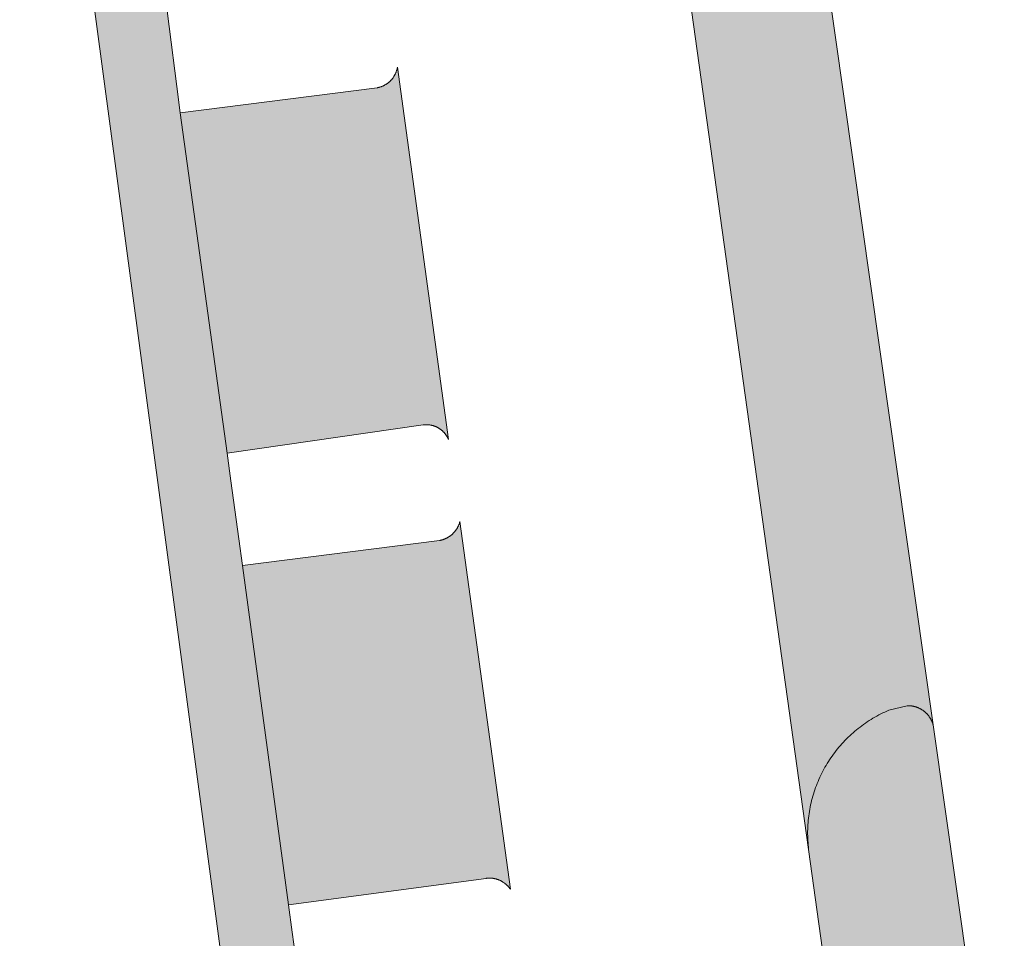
# Model space of a CAD drawing. Extents: x 97094 to 109644, y 463509 to 471969.
# Tile 160 of 256: x 102872 to 102893, y 468905 to 468925. Entities that reach past the tile are written whole.
import ezdxf

# ---------------------------------------------------------------- set-up
doc = ezdxf.new("R2010")
doc.units = 0
doc.layers.add('109 Onkruidbestrijding elementen', color=6, linetype='Continuous', lineweight=20, true_color=0xff00ff)

msp = doc.modelspace()

# ---------------------------------------------------------------- hatches: boundary and pattern name
at = {"layer": '109 Onkruidbestrijding elementen', "true_color": 0xff00ff}
for points in [[(102882.984, 468949.64), (102888.992, 468906.546), (102888.986, 468906.595), (102888.982, 468906.644), (102888.978, 468906.692), (102888.974, 468906.741), (102888.972, 468906.79), (102888.971, 468906.839), (102888.97, 468906.889), (102888.97, 468906.938), (102888.971, 468906.987), (102888.973, 468907.036), (102888.975, 468907.085), (102888.979, 468907.134), (102888.983, 468907.182), (102888.988, 468907.231), (102888.994, 468907.28), (102889.001, 468907.329), (102889.008, 468907.377), (102889.017, 468907.425), (102889.026, 468907.474), (102889.036, 468907.522), (102889.047, 468907.569), (102889.058, 468907.617), (102889.07, 468907.665), (102889.084, 468907.712), (102889.098, 468907.759), (102889.112, 468907.806), (102889.128, 468907.852), (102889.144, 468907.899), (102889.161, 468907.944), (102889.179, 468907.99), (102889.198, 468908.036), (102889.217, 468908.081), (102889.237, 468908.125), (102889.258, 468908.17), (102889.28, 468908.214), (102889.302, 468908.258), (102889.325, 468908.301), (102889.349, 468908.344), (102889.373, 468908.386), (102889.399, 468908.428), (102889.425, 468908.47), (102889.451, 468908.511), (102889.478, 468908.552), (102889.506, 468908.592), (102889.535, 468908.632), (102889.564, 468908.671), (102889.594, 468908.71), (102889.625, 468908.748), (102889.656, 468908.786), (102889.688, 468908.824), (102889.721, 468908.86), (102889.754, 468908.896), (102889.788, 468908.932), (102889.822, 468908.967), (102889.857, 468909.002), (102889.892, 468909.035), (102889.928, 468909.069), (102889.965, 468909.101), (102890.002, 468909.133), (102890.04, 468909.165), (102890.078, 468909.196), (102890.117, 468909.226), (102890.156, 468909.255), (102890.196, 468909.284), (102890.236, 468909.312), (102890.276, 468909.34), (102890.318, 468909.366), (102890.359, 468909.393), (102890.401, 468909.418), (102890.443, 468909.443), (102890.486, 468909.467), (102890.529, 468909.49), (102890.573, 468909.512), (102890.617, 468909.534), (102890.661, 468909.555), (102890.706, 468909.575), (102890.751, 468909.595), (102891.146, 468909.694), (102891.156, 468909.694), (102891.165, 468909.694), (102891.175, 468909.694), (102891.184, 468909.694), (102891.194, 468909.694), (102891.204, 468909.693), (102891.213, 468909.692), (102891.223, 468909.691), (102891.232, 468909.69), (102891.242, 468909.689), (102891.251, 468909.688), (102891.261, 468909.686), (102891.27, 468909.685), (102891.279, 468909.683), (102891.289, 468909.681), (102891.298, 468909.679), (102891.308, 468909.676), (102891.317, 468909.674), (102891.326, 468909.671), (102891.335, 468909.668), (102891.344, 468909.665), (102891.353, 468909.662), (102891.362, 468909.659), (102891.371, 468909.656), (102891.38, 468909.652), (102891.389, 468909.649), (102891.398, 468909.645), (102891.407, 468909.641), (102891.415, 468909.637), (102891.424, 468909.632), (102891.433, 468909.628), (102891.441, 468909.624), (102891.449, 468909.619), (102891.458, 468909.614), (102891.466, 468909.609), (102891.474, 468909.604), (102891.482, 468909.599), (102891.49, 468909.593), (102891.498, 468909.588), (102891.506, 468909.582), (102891.513, 468909.577), (102891.521, 468909.571), (102891.528, 468909.565), (102891.536, 468909.559), (102891.543, 468909.552), (102891.55, 468909.546), (102891.557, 468909.539), (102891.564, 468909.533), (102891.571, 468909.526), (102891.578, 468909.519), (102891.584, 468909.512), (102891.591, 468909.505), (102891.597, 468909.498), (102891.604, 468909.491), (102891.61, 468909.483), (102891.616, 468909.476), (102891.622, 468909.468), (102891.627, 468909.461), (102891.633, 468909.453), (102891.638, 468909.445), (102891.644, 468909.437), (102891.649, 468909.429), (102891.654, 468909.421), (102891.659, 468909.413), (102891.664, 468909.405), (102891.669, 468909.396), (102891.673, 468909.388), (102891.678, 468909.379), (102891.682, 468909.371), (102891.686, 468909.362), (102891.69, 468909.353), (102891.694, 468909.344), (102891.697, 468909.336), (102891.701, 468909.327), (102891.704, 468909.318), (102891.708, 468909.309), (102891.711, 468909.3), (102891.714, 468909.29), (102891.716, 468909.281), (102891.719, 468909.272), (102886.45, 468946.367), (102886.382, 468946.377), (102886.314, 468946.388), (102886.247, 468946.4), (102886.179, 468946.414), (102886.112, 468946.428), (102886.045, 468946.444), (102885.978, 468946.461), (102885.912, 468946.479), (102885.846, 468946.498), (102885.78, 468946.518), (102885.715, 468946.539), (102885.65, 468946.561), (102885.585, 468946.585), (102885.521, 468946.609), (102885.457, 468946.635), (102885.394, 468946.661), (102885.331, 468946.689), (102885.268, 468946.717), (102885.206, 468946.747), (102885.145, 468946.778), (102885.084, 468946.81), (102885.024, 468946.842), (102884.964, 468946.876), (102884.905, 468946.911), (102884.846, 468946.947), (102884.788, 468946.984), (102884.73, 468947.021), (102884.674, 468947.06), (102884.617, 468947.1), (102884.562, 468947.14), (102884.507, 468947.182), (102884.453, 468947.224), (102884.4, 468947.267), (102884.347, 468947.312), (102884.295, 468947.357), (102884.244, 468947.403), (102884.194, 468947.449), (102884.144, 468947.497), (102884.095, 468947.545), (102884.047, 468947.595), (102884, 468947.645), (102883.954, 468947.695), (102883.909, 468947.747), (102883.864, 468947.799), (102883.82, 468947.852), (102883.778, 468947.906), (102883.736, 468947.961), (102883.695, 468948.016), (102883.655, 468948.072), (102883.616, 468948.128), (102883.578, 468948.185), (102883.54, 468948.243), (102883.504, 468948.302), (102883.469, 468948.361), (102883.435, 468948.42), (102883.401, 468948.48), (102883.369, 468948.541), (102883.338, 468948.602), (102883.308, 468948.664), (102883.279, 468948.726), (102883.251, 468948.789), (102883.224, 468948.852), (102883.198, 468948.916), (102883.173, 468948.98), (102883.149, 468949.044), (102883.126, 468949.109), (102883.105, 468949.175), (102883.084, 468949.24), (102883.065, 468949.306), (102883.046, 468949.372), (102883.029, 468949.439), (102883.013, 468949.506), (102882.998, 468949.573), (102882.984, 468949.64)], [(102879.198, 468893.512), (102879.035, 468894.814), (102878.958, 468895.426), (102877.943, 468902.821), (102877.861, 468903.422), (102877.681, 468904.735), (102877.599, 468905.33), (102876.596, 468912.766), (102876.516, 468913.346), (102876.34, 468914.618), (102876.256, 468915.223), (102875.228, 468922.675), (102875.154, 468923.254), (102874.987, 468924.565), (102874.913, 468925.141), (102873.54, 468935.059), (102877.819, 468935.633), (102877.827, 468935.634), (102877.836, 468935.635), (102877.844, 468935.636), (102877.852, 468935.638), (102877.861, 468935.639), (102877.869, 468935.641), (102877.877, 468935.643), (102877.885, 468935.645), (102877.893, 468935.647), (102877.901, 468935.649), (102877.909, 468935.652), (102877.917, 468935.654), (102877.925, 468935.657), (102877.933, 468935.66), (102877.941, 468935.662), (102877.949, 468935.665), (102877.957, 468935.669), (102877.965, 468935.672), (102877.972, 468935.675), (102877.98, 468935.679), (102877.987, 468935.683), (102877.995, 468935.686), (102878.002, 468935.69), (102878.01, 468935.694), (102878.017, 468935.698), (102878.024, 468935.703), (102878.031, 468935.707), (102878.038, 468935.712), (102878.045, 468935.716), (102878.052, 468935.721), (102878.059, 468935.726), (102878.066, 468935.731), (102878.073, 468935.736), (102878.079, 468935.741), (102878.086, 468935.747), (102878.092, 468935.752), (102878.098, 468935.758), (102878.105, 468935.763), (102878.111, 468935.769), (102878.117, 468935.775), (102878.123, 468935.781), (102878.129, 468935.787), (102878.134, 468935.793), (102878.14, 468935.799), (102878.146, 468935.805), (102878.151, 468935.812), (102878.156, 468935.818), (102878.161, 468935.825), (102878.167, 468935.832), (102878.172, 468935.838), (102878.176, 468935.845), (102878.181, 468935.852), (102878.186, 468935.859), (102878.19, 468935.866), (102878.195, 468935.873), (102878.199, 468935.881), (102878.203, 468935.888), (102878.207, 468935.895), (102878.211, 468935.903), (102878.215, 468935.91), (102878.219, 468935.918), (102878.222, 468935.925), (102878.226, 468935.933), (102878.229, 468935.941), (102878.232, 468935.949), (102878.235, 468935.956), (102878.238, 468935.964), (102878.241, 468935.972), (102878.243, 468935.98), (102878.246, 468935.988), (102878.248, 468935.996), (102878.25, 468936.004), (102878.252, 468936.013), (102878.254, 468936.021), (102878.256, 468936.029), (102878.258, 468936.037), (102878.259, 468936.045), (102878.261, 468936.054), (102878.262, 468936.062), (102878.263, 468936.07), (102878.264, 468936.079), (102878.265, 468936.087), (102878.266, 468936.095), (102878.266, 468936.104), (102878.267, 468936.112), (102878.267, 468936.121), (102878.267, 468936.129), (102878.267, 468936.137), (102878.267, 468936.146), (102878.267, 468936.154), (102878.267, 468936.163), (102878.266, 468936.171), (102878.24, 468936.372), (102878.213, 468936.556), (102878.183, 468936.74), (102878.151, 468936.923), (102878.115, 468937.105), (102878.076, 468937.287), (102878.034, 468937.468), (102877.989, 468937.649), (102877.94, 468937.828), (102877.889, 468938.007), (102877.835, 468938.185), (102877.778, 468938.362), (102877.718, 468938.538), (102877.655, 468938.713), (102877.589, 468938.887), (102877.521, 468939.06), (102877.449, 468939.232), (102877.374, 468939.402), (102877.297, 468939.571), (102877.217, 468939.739), (102877.134, 468939.905), (102877.048, 468940.071), (102876.959, 468940.234), (102876.868, 468940.396), (102876.774, 468940.557), (102876.677, 468940.716), (102876.578, 468940.873), (102876.476, 468941.028), (102876.372, 468941.182), (102876.264, 468941.334), (102876.155, 468941.485), (102876.043, 468941.633), (102875.928, 468941.779), (102875.811, 468941.924), (102875.692, 468942.067), (102875.57, 468942.207), (102875.446, 468942.346), (102875.319, 468942.482), (102875.19, 468942.616), (102875.059, 468942.748), (102874.926, 468942.878), (102874.791, 468943.006), (102874.653, 468943.131), (102874.514, 468943.254), (102874.372, 468943.375), (102874.229, 468943.493), (102874.083, 468943.609), (102873.936, 468943.722), (102873.786, 468943.833), (102873.635, 468943.941), (102873.482, 468944.047), (102873.328, 468944.15), (102873.171, 468944.251), (102873.013, 468944.349), (102872.853, 468944.444), (102872.692, 468944.537), (102872.529, 468944.627), (102872.365, 468944.714), (102872.199, 468944.798), (102872.032, 468944.88), (102871.388, 468945.221), (102871.348, 468945.241), (102871.307, 468945.261), (102871.267, 468945.28), (102871.225, 468945.298), (102871.184, 468945.315), (102871.142, 468945.331), (102871.108, 468945.343), (102871.075, 468945.355), (102871.041, 468945.366), (102871.006, 468945.377), (102870.972, 468945.387), (102870.938, 468945.396), (102870.903, 468945.405), (102870.868, 468945.413), (102870.833, 468945.421), (102870.798, 468945.428), (102870.763, 468945.434), (102870.728, 468945.44), (102870.692, 468945.446), (102870.657, 468945.45), (102870.621, 468945.455), (102870.586, 468945.458), (102870.55, 468945.461), (102870.514, 468945.464), (102870.479, 468945.465), (102870.443, 468945.467), (102870.407, 468945.467), (102870.371, 468945.467), (102870.335, 468945.467), (102870.3, 468945.465), (102870.264, 468945.464), (102870.228, 468945.461), (102870.193, 468945.458), (102870.157, 468945.455), (102870.121, 468945.451), (102870.086, 468945.446), (102870.051, 468945.44), (102870.015, 468945.435), (102869.98, 468945.428), (102869.945, 468945.421), (102869.91, 468945.413), (102869.875, 468945.405), (102869.841, 468945.396), (102869.806, 468945.387), (102869.772, 468945.377), (102869.738, 468945.366), (102869.704, 468945.355), (102869.67, 468945.343), (102869.636, 468945.331), (102869.603, 468945.318), (102869.57, 468945.305), (102869.537, 468945.291), (102869.504, 468945.277), (102869.471, 468945.262), (102869.439, 468945.246), (102869.407, 468945.23), (102869.376, 468945.213), (102869.344, 468945.196), (102869.313, 468945.179), (102869.282, 468945.16), (102869.252, 468945.142), (102869.221, 468945.122), (102869.192, 468945.103), (102869.162, 468945.083), (102869.133, 468945.062), (102869.104, 468945.041), (102869.075, 468945.019), (102869.047, 468944.997), (102869.02, 468944.975), (102868.992, 468944.952), (102868.965, 468944.928), (102868.939, 468944.904), (102868.912, 468944.88), (102868.887, 468944.855), (102868.861, 468944.83), (102868.836, 468944.804), (102868.812, 468944.778), (102868.788, 468944.752), (102868.764, 468944.725), (102868.741, 468944.697), (102868.718, 468944.67), (102868.696, 468944.642), (102868.674, 468944.613), (102868.653, 468944.585), (102868.632, 468944.556), (102868.611, 468944.526), (102868.592, 468944.497), (102868.572, 468944.466), (102868.553, 468944.436), (102868.535, 468944.405), (102868.517, 468944.374), (102868.5, 468944.343), (102868.483, 468944.311), (102868.467, 468944.28), (102868.451, 468944.247), (102868.436, 468944.215), (102868.421, 468944.182), (102868.407, 468944.15), (102868.393, 468944.116), (102868.38, 468944.083), (102868.368, 468944.05), (102868.356, 468944.016), (102868.345, 468943.982), (102868.334, 468943.948), (102868.324, 468943.913), (102868.314, 468943.879), (102868.305, 468943.844), (102868.297, 468943.81), (102868.289, 468943.775), (102868.281, 468943.74), (102868.275, 468943.705), (102868.269, 468943.669), (102868.263, 468943.634), (102868.258, 468943.597), (102868.253, 468943.56), (102868.249, 468943.523), (102868.246, 468943.486), (102868.244, 468943.448), (102868.242, 468943.411), (102868.24, 468943.374), (102868.24, 468943.337), (102868.24, 468943.299), (102868.24, 468943.262), (102868.242, 468943.225), (102868.244, 468943.187), (102868.246, 468943.15), (102868.249, 468943.113), (102868.253, 468943.076), (102868.258, 468943.039), (102868.263, 468943.002), (102868.269, 468942.965), (102868.275, 468942.928), (102869.748, 468932.468), (102872.304, 468932.81), (102878.672, 468885.171), (102876.308, 468884.855), (102876.719, 468881.915), (102881.609, 468882.62), (102882.156, 468878.484), (102882.159, 468878.477), (102882.162, 468878.471), (102882.165, 468878.464), (102882.168, 468878.457), (102882.172, 468878.451), (102882.175, 468878.444), (102882.179, 468878.438), (102882.182, 468878.432), (102882.186, 468878.425), (102882.19, 468878.419), (102882.194, 468878.413), (102882.198, 468878.407), (102882.202, 468878.401), (102882.206, 468878.395), (102882.211, 468878.389), (102882.215, 468878.383), (102882.22, 468878.377), (102882.224, 468878.372), (102882.229, 468878.366), (102882.234, 468878.361), (102882.239, 468878.355), (102882.244, 468878.35), (102882.249, 468878.345), (102882.254, 468878.34), (102882.26, 468878.335), (102882.265, 468878.33), (102882.27, 468878.325), (102882.276, 468878.32), (102882.282, 468878.315), (102882.287, 468878.31), (102882.293, 468878.306), (102882.299, 468878.301), (102882.305, 468878.297), (102882.311, 468878.293), (102882.317, 468878.289), (102882.323, 468878.285), (102882.329, 468878.281), (102882.335, 468878.277), (102882.342, 468878.273), (102882.348, 468878.27), (102882.354, 468878.266), (102882.361, 468878.263), (102882.367, 468878.259), (102882.374, 468878.256), (102882.381, 468878.253), (102882.387, 468878.25), (102882.394, 468878.247), (102882.401, 468878.244), (102882.408, 468878.242), (102882.415, 468878.239), (102882.422, 468878.237), (102882.429, 468878.235), (102882.436, 468878.232), (102882.443, 468878.23), (102882.45, 468878.228), (102882.457, 468878.227), (102882.464, 468878.225), (102882.471, 468878.223), (102882.478, 468878.222), (102882.485, 468878.22), (102882.493, 468878.219), (102882.5, 468878.218), (102882.507, 468878.217), (102882.514, 468878.216), (102882.522, 468878.215), (102882.529, 468878.215), (102882.536, 468878.214), (102882.544, 468878.214), (102882.551, 468878.214), (102882.558, 468878.213), (102882.566, 468878.213), (102882.573, 468878.213), (102882.58, 468878.214), (102882.588, 468878.214), (102882.595, 468878.214), (102882.602, 468878.215), (102882.609, 468878.216), (102882.617, 468878.216), (102882.624, 468878.217), (102882.631, 468878.218), (102882.638, 468878.22), (102882.646, 468878.221), (102882.653, 468878.222), (102882.66, 468878.224), (102882.667, 468878.226), (102882.674, 468878.227), (102882.681, 468878.229), (102882.688, 468878.231), (102882.695, 468878.233), (102882.702, 468878.236), (102882.709, 468878.238), (102882.716, 468878.24), (102882.723, 468878.243), (102882.73, 468878.246), (102882.737, 468878.248), (102882.743, 468878.251), (102882.75, 468878.254), (102882.757, 468878.258), (102882.763, 468878.261), (102882.77, 468878.264), (102882.776, 468878.268), (102882.783, 468878.271), (102882.789, 468878.275), (102882.795, 468878.279), (102882.802, 468878.282), (102882.808, 468878.286), (102882.814, 468878.291), (102882.82, 468878.295), (102882.826, 468878.299), (102882.832, 468878.303), (102882.837, 468878.308), (102882.843, 468878.312), (102882.849, 468878.317), (102882.854, 468878.322), (102882.86, 468878.327), (102882.865, 468878.332), (102882.871, 468878.337), (102882.876, 468878.342), (102882.881, 468878.347), (102882.959, 468878.393), (102883.035, 468878.441), (102883.111, 468878.489), (102883.186, 468878.539), (102883.261, 468878.591), (102883.334, 468878.643), (102883.407, 468878.697), (102883.478, 468878.752), (102883.549, 468878.808), (102883.619, 468878.866), (102883.688, 468878.924), (102883.755, 468878.984), (102883.822, 468879.044), (102883.888, 468879.106), (102883.952, 468879.169), (102884.016, 468879.233), (102884.079, 468879.299), (102884.14, 468879.365), (102884.2, 468879.432), (102884.259, 468879.5), (102884.317, 468879.569), (102884.374, 468879.639), (102884.43, 468879.711), (102884.484, 468879.783), (102884.538, 468879.855), (102884.59, 468879.929), (102884.64, 468880.004), (102884.69, 468880.079), (102884.738, 468880.156), (102884.785, 468880.233), (102884.83, 468880.311), (102884.875, 468880.39), (102884.918, 468880.469), (102884.959, 468880.549), (102885, 468880.63), (102885.039, 468880.711), (102885.076, 468880.793), (102885.112, 468880.876), (102885.147, 468880.959), (102885.18, 468881.043), (102885.212, 468881.128), (102885.243, 468881.213), (102885.272, 468881.298), (102885.3, 468881.384), (102885.326, 468881.471), (102885.35, 468881.557), (102885.374, 468881.645), (102885.396, 468881.732), (102885.416, 468881.82), (102885.435, 468881.908), (102885.452, 468881.997), (102885.468, 468882.086), (102885.482, 468882.175), (102885.495, 468882.264), (102885.507, 468882.354), (102885.516, 468882.444), (102885.525, 468882.534), (102885.532, 468882.624), (102885.537, 468882.714), (102885.541, 468882.804), (102885.543, 468882.894), (102885.544, 468882.984), (102885.543, 468883.075), (102885.541, 468883.165), (102885.537, 468883.255), (102885.532, 468883.345), (102885.525, 468883.435), (102885.517, 468883.525), (102885.507, 468883.615), (102885.208, 468885.684), (102885.206, 468885.693), (102885.205, 468885.702), (102885.203, 468885.711), (102885.201, 468885.719), (102885.199, 468885.728), (102885.197, 468885.737), (102885.194, 468885.746), (102885.192, 468885.754), (102885.189, 468885.763), (102885.186, 468885.771), (102885.183, 468885.78), (102885.18, 468885.788), (102885.177, 468885.797), (102885.173, 468885.805), (102885.17, 468885.814), (102885.166, 468885.822), (102885.162, 468885.83), (102885.158, 468885.838), (102885.154, 468885.846), (102885.15, 468885.854), (102885.146, 468885.862), (102885.141, 468885.87), (102885.137, 468885.878), (102885.132, 468885.885), (102885.127, 468885.893), (102885.122, 468885.9), (102885.117, 468885.908), (102885.112, 468885.915), (102885.106, 468885.922), (102885.101, 468885.93), (102885.095, 468885.937), (102885.089, 468885.944), (102885.083, 468885.95), (102885.078, 468885.957), (102885.071, 468885.964), (102885.065, 468885.97), (102885.059, 468885.977), (102885.053, 468885.983), (102885.046, 468885.99), (102885.039, 468885.996), (102885.033, 468886.002), (102885.026, 468886.008), (102885.019, 468886.013), (102885.012, 468886.019), (102885.005, 468886.025), (102884.998, 468886.03), (102884.991, 468886.036), (102884.983, 468886.041), (102884.976, 468886.046), (102884.968, 468886.051), (102884.961, 468886.056), (102884.953, 468886.06), (102884.945, 468886.065), (102884.937, 468886.069), (102884.929, 468886.074), (102884.921, 468886.078), (102884.913, 468886.082), (102884.905, 468886.086), (102884.897, 468886.09), (102884.889, 468886.093), (102884.88, 468886.097), (102884.872, 468886.1), (102884.864, 468886.103), (102884.855, 468886.106), (102884.847, 468886.109), (102884.838, 468886.112), (102884.829, 468886.115), (102884.821, 468886.117), (102884.812, 468886.12), (102884.803, 468886.122), (102884.794, 468886.124), (102884.786, 468886.126), (102884.777, 468886.128), (102884.768, 468886.129), (102884.759, 468886.131), (102884.75, 468886.132), (102884.741, 468886.133), (102884.732, 468886.134), (102884.723, 468886.135), (102884.714, 468886.136), (102884.705, 468886.137), (102884.696, 468886.137), (102884.687, 468886.137), (102884.678, 468886.138), (102884.669, 468886.137), (102884.66, 468886.137), (102884.651, 468886.137), (102880.269, 468885.466), (102879.273, 468892.91), (102879.198, 468893.512)], [(102879.985, 468923.671), (102879.983, 468923.662), (102879.982, 468923.653), (102879.98, 468923.644), (102879.978, 468923.635), (102879.975, 468923.626), (102879.973, 468923.617), (102879.97, 468923.608), (102879.968, 468923.599), (102879.965, 468923.591), (102879.962, 468923.582), (102879.959, 468923.573), (102879.956, 468923.565), (102879.952, 468923.556), (102879.949, 468923.548), (102879.945, 468923.539), (102879.941, 468923.531), (102879.937, 468923.523), (102879.933, 468923.514), (102879.929, 468923.506), (102879.925, 468923.498), (102879.92, 468923.49), (102879.915, 468923.482), (102879.911, 468923.474), (102879.906, 468923.466), (102879.901, 468923.459), (102879.895, 468923.451), (102879.89, 468923.444), (102879.885, 468923.436), (102879.879, 468923.429), (102879.874, 468923.422), (102879.868, 468923.414), (102879.862, 468923.407), (102879.856, 468923.4), (102879.85, 468923.393), (102879.843, 468923.387), (102879.837, 468923.38), (102879.831, 468923.374), (102879.824, 468923.367), (102879.817, 468923.361), (102879.81, 468923.355), (102879.804, 468923.349), (102879.797, 468923.343), (102879.789, 468923.337), (102879.782, 468923.331), (102879.775, 468923.325), (102879.768, 468923.32), (102879.76, 468923.314), (102879.753, 468923.309), (102879.745, 468923.304), (102879.737, 468923.299), (102879.729, 468923.294), (102879.721, 468923.29), (102879.713, 468923.285), (102879.705, 468923.281), (102879.697, 468923.276), (102879.689, 468923.272), (102879.681, 468923.268), (102879.672, 468923.264), (102879.664, 468923.26), (102879.656, 468923.257), (102879.647, 468923.253), (102879.638, 468923.25), (102879.63, 468923.247), (102879.621, 468923.244), (102879.612, 468923.241), (102879.604, 468923.238), (102879.595, 468923.235), (102879.586, 468923.233), (102879.577, 468923.231), (102879.568, 468923.229), (102879.559, 468923.227), (102879.55, 468923.225), (102879.541, 468923.223), (102875.228, 468922.675), (102876.256, 468915.223), (102880.55, 468915.841), (102880.559, 468915.842), (102880.567, 468915.843), (102880.576, 468915.844), (102880.585, 468915.845), (102880.594, 468915.845), (102880.602, 468915.845), (102880.611, 468915.846), (102880.62, 468915.846), (102880.629, 468915.846), (102880.637, 468915.845), (102880.646, 468915.845), (102880.655, 468915.845), (102880.664, 468915.844), (102880.672, 468915.843), (102880.681, 468915.842), (102880.69, 468915.841), (102880.698, 468915.84), (102880.707, 468915.838), (102880.716, 468915.837), (102880.724, 468915.835), (102880.733, 468915.833), (102880.741, 468915.831), (102880.75, 468915.829), (102880.758, 468915.827), (102880.767, 468915.825), (102880.775, 468915.822), (102880.783, 468915.82), (102880.792, 468915.817), (102880.8, 468915.814), (102880.808, 468915.811), (102880.816, 468915.808), (102880.824, 468915.804), (102880.832, 468915.801), (102880.84, 468915.797), (102880.848, 468915.793), (102880.856, 468915.79), (102880.864, 468915.786), (102880.872, 468915.781), (102880.879, 468915.777), (102880.887, 468915.773), (102880.894, 468915.768), (102880.902, 468915.764), (102880.909, 468915.759), (102880.916, 468915.754), (102880.924, 468915.749), (102880.931, 468915.744), (102880.938, 468915.739), (102880.945, 468915.733), (102880.951, 468915.728), (102880.958, 468915.722), (102880.965, 468915.717), (102880.971, 468915.711), (102880.978, 468915.705), (102880.984, 468915.699), (102880.99, 468915.693), (102880.997, 468915.686), (102881.003, 468915.68), (102881.009, 468915.674), (102881.014, 468915.667), (102881.02, 468915.661), (102881.026, 468915.654), (102881.031, 468915.647), (102881.037, 468915.64), (102881.042, 468915.633), (102881.047, 468915.626), (102881.052, 468915.619), (102881.057, 468915.612), (102881.062, 468915.604), (102881.066, 468915.597), (102881.071, 468915.589), (102881.075, 468915.582), (102881.08, 468915.574), (102881.084, 468915.567), (102881.088, 468915.559), (102881.092, 468915.551), (102881.095, 468915.543), (102881.099, 468915.535), (102881.103, 468915.527), (102881.106, 468915.519), (102879.985, 468923.671)], [(102881.353, 468913.723), (102881.351, 468913.714), (102881.348, 468913.705), (102881.345, 468913.696), (102881.342, 468913.687), (102881.339, 468913.678), (102881.336, 468913.669), (102881.333, 468913.66), (102881.329, 468913.651), (102881.325, 468913.642), (102881.322, 468913.634), (102881.318, 468913.625), (102881.314, 468913.617), (102881.309, 468913.608), (102881.305, 468913.6), (102881.3, 468913.591), (102881.296, 468913.583), (102881.291, 468913.575), (102881.286, 468913.567), (102881.281, 468913.559), (102881.276, 468913.551), (102881.27, 468913.543), (102881.265, 468913.536), (102881.259, 468913.528), (102881.254, 468913.52), (102881.248, 468913.513), (102881.242, 468913.506), (102881.236, 468913.498), (102881.229, 468913.491), (102881.223, 468913.484), (102881.217, 468913.477), (102881.21, 468913.47), (102881.203, 468913.464), (102881.197, 468913.457), (102881.19, 468913.451), (102881.183, 468913.444), (102881.176, 468913.438), (102881.168, 468913.432), (102881.161, 468913.426), (102881.154, 468913.42), (102881.146, 468913.414), (102881.138, 468913.409), (102881.131, 468913.403), (102881.123, 468913.398), (102881.115, 468913.393), (102881.107, 468913.388), (102881.099, 468913.383), (102881.091, 468913.378), (102881.083, 468913.373), (102881.074, 468913.369), (102881.066, 468913.364), (102881.057, 468913.36), (102881.049, 468913.356), (102881.04, 468913.352), (102881.032, 468913.348), (102881.023, 468913.344), (102881.014, 468913.341), (102881.005, 468913.337), (102880.996, 468913.334), (102880.988, 468913.331), (102880.979, 468913.328), (102880.969, 468913.325), (102880.96, 468913.323), (102880.951, 468913.32), (102880.942, 468913.318), (102880.933, 468913.316), (102880.924, 468913.314), (102880.914, 468913.312), (102880.905, 468913.31), (102876.596, 468912.766), (102877.599, 468905.33), (102881.93, 468905.913), (102881.939, 468905.914), (102881.948, 468905.915), (102881.957, 468905.916), (102881.966, 468905.917), (102881.975, 468905.917), (102881.985, 468905.918), (102881.994, 468905.918), (102882.003, 468905.918), (102882.012, 468905.918), (102882.021, 468905.918), (102882.03, 468905.918), (102882.039, 468905.917), (102882.049, 468905.916), (102882.058, 468905.916), (102882.067, 468905.915), (102882.076, 468905.914), (102882.085, 468905.912), (102882.094, 468905.911), (102882.103, 468905.909), (102882.112, 468905.908), (102882.121, 468905.906), (102882.13, 468905.904), (102882.139, 468905.902), (102882.147, 468905.899), (102882.156, 468905.897), (102882.165, 468905.894), (102882.174, 468905.891), (102882.182, 468905.889), (102882.191, 468905.885), (102882.2, 468905.882), (102882.208, 468905.879), (102882.216, 468905.875), (102882.225, 468905.872), (102882.233, 468905.868), (102882.241, 468905.864), (102882.25, 468905.86), (102882.258, 468905.856), (102882.266, 468905.852), (102882.274, 468905.847), (102882.282, 468905.843), (102882.29, 468905.838), (102882.297, 468905.833), (102882.305, 468905.828), (102882.313, 468905.823), (102882.32, 468905.818), (102882.327, 468905.812), (102882.335, 468905.807), (102882.342, 468905.801), (102882.349, 468905.796), (102882.356, 468905.79), (102882.363, 468905.784), (102882.37, 468905.778), (102882.377, 468905.772), (102882.383, 468905.765), (102882.39, 468905.759), (102882.396, 468905.752), (102882.402, 468905.746), (102882.409, 468905.739), (102882.415, 468905.732), (102882.421, 468905.725), (102882.427, 468905.718), (102882.432, 468905.711), (102882.438, 468905.704), (102882.443, 468905.696), (102882.449, 468905.689), (102882.454, 468905.682), (102882.459, 468905.674), (102881.353, 468913.723)], [(102892.822, 468897.776), (102892.831, 468897.777), (102892.839, 468897.778), (102892.848, 468897.78), (102892.856, 468897.781), (102892.865, 468897.783), (102892.873, 468897.785), (102892.882, 468897.787), (102892.89, 468897.789), (102892.898, 468897.791), (102892.907, 468897.794), (102892.915, 468897.796), (102892.923, 468897.799), (102892.931, 468897.802), (102892.94, 468897.805), (102892.948, 468897.808), (102892.956, 468897.811), (102892.964, 468897.815), (102892.972, 468897.818), (102892.979, 468897.822), (102892.987, 468897.826), (102892.995, 468897.829), (102893.003, 468897.833), (102893.01, 468897.838), (102893.018, 468897.842), (102893.025, 468897.846), (102893.033, 468897.851), (102893.04, 468897.855), (102893.047, 468897.86), (102893.054, 468897.865), (102893.061, 468897.87), (102893.068, 468897.875), (102893.075, 468897.881), (102893.082, 468897.886), (102893.089, 468897.891), (102893.095, 468897.897), (102893.102, 468897.903), (102893.108, 468897.908), (102893.115, 468897.914), (102893.121, 468897.92), (102893.127, 468897.926), (102893.133, 468897.933), (102893.139, 468897.939), (102893.145, 468897.945), (102893.151, 468897.952), (102893.156, 468897.959), (102893.162, 468897.965), (102893.167, 468897.972), (102893.172, 468897.979), (102893.178, 468897.986), (102893.183, 468897.993), (102893.188, 468898), (102893.192, 468898.007), (102893.197, 468898.015), (102893.202, 468898.022), (102893.206, 468898.029), (102893.21, 468898.037), (102893.215, 468898.044), (102893.219, 468898.052), (102893.222, 468898.06), (102893.226, 468898.068), (102893.23, 468898.076), (102893.233, 468898.083), (102893.237, 468898.091), (102893.24, 468898.099), (102893.243, 468898.108), (102893.246, 468898.116), (102893.249, 468898.124), (102893.252, 468898.132), (102893.254, 468898.14), (102893.257, 468898.149), (102893.259, 468898.157), (102893.261, 468898.165), (102893.263, 468898.174), (102893.265, 468898.182), (102893.267, 468898.191), (102893.269, 468898.199), (102893.27, 468898.208), (102893.271, 468898.216), (102893.273, 468898.225), (102893.274, 468898.234), (102893.275, 468898.242), (102893.275, 468898.251), (102893.276, 468898.259), (102893.276, 468898.268), (102893.277, 468898.277), (102893.277, 468898.285), (102893.277, 468898.294), (102893.277, 468898.303), (102893.277, 468898.311), (102893.276, 468898.32), (102893.276, 468898.329), (102893.275, 468898.337), (102893.274, 468898.346), (102891.719, 468909.272), (102891.716, 468909.281), (102891.714, 468909.29), (102891.711, 468909.3), (102891.708, 468909.309), (102891.704, 468909.318), (102891.701, 468909.327), (102891.697, 468909.336), (102891.694, 468909.344), (102891.69, 468909.353), (102891.686, 468909.362), (102891.682, 468909.371), (102891.678, 468909.379), (102891.673, 468909.388), (102891.669, 468909.396), (102891.664, 468909.405), (102891.659, 468909.413), (102891.654, 468909.421), (102891.649, 468909.429), (102891.644, 468909.437), (102891.638, 468909.445), (102891.633, 468909.453), (102891.627, 468909.461), (102891.622, 468909.468), (102891.616, 468909.476), (102891.61, 468909.483), (102891.604, 468909.491), (102891.597, 468909.498), (102891.591, 468909.505), (102891.584, 468909.512), (102891.578, 468909.519), (102891.571, 468909.526), (102891.564, 468909.533), (102891.557, 468909.539), (102891.55, 468909.546), (102891.543, 468909.552), (102891.536, 468909.559), (102891.528, 468909.565), (102891.521, 468909.571), (102891.513, 468909.577), (102891.506, 468909.582), (102891.498, 468909.588), (102891.49, 468909.593), (102891.482, 468909.599), (102891.474, 468909.604), (102891.466, 468909.609), (102891.458, 468909.614), (102891.449, 468909.619), (102891.441, 468909.624), (102891.433, 468909.628), (102891.424, 468909.632), (102891.415, 468909.637), (102891.407, 468909.641), (102891.398, 468909.645), (102891.389, 468909.649), (102891.38, 468909.652), (102891.371, 468909.656), (102891.362, 468909.659), (102891.353, 468909.662), (102891.344, 468909.665), (102891.335, 468909.668), (102891.326, 468909.671), (102891.317, 468909.674), (102891.308, 468909.676), (102891.298, 468909.679), (102891.289, 468909.681), (102891.279, 468909.683), (102891.27, 468909.685), (102891.261, 468909.686), (102891.251, 468909.688), (102891.242, 468909.689), (102891.232, 468909.69), (102891.223, 468909.691), (102891.213, 468909.692), (102891.204, 468909.693), (102891.194, 468909.694), (102891.184, 468909.694), (102891.175, 468909.694), (102891.165, 468909.694), (102891.156, 468909.694), (102891.146, 468909.694), (102890.751, 468909.595), (102890.706, 468909.575), (102890.661, 468909.555), (102890.617, 468909.534), (102890.573, 468909.512), (102890.529, 468909.49), (102890.486, 468909.467), (102890.443, 468909.443), (102890.401, 468909.418), (102890.359, 468909.393), (102890.318, 468909.366), (102890.276, 468909.34), (102890.236, 468909.312), (102890.196, 468909.284), (102890.156, 468909.255), (102890.117, 468909.226), (102890.078, 468909.196), (102890.04, 468909.165), (102890.002, 468909.133), (102889.965, 468909.101), (102889.928, 468909.069), (102889.892, 468909.035), (102889.857, 468909.002), (102889.822, 468908.967), (102889.788, 468908.932), (102889.754, 468908.896), (102889.721, 468908.86), (102889.688, 468908.824), (102889.656, 468908.786), (102889.625, 468908.748), (102889.594, 468908.71), (102889.564, 468908.671), (102889.535, 468908.632), (102889.506, 468908.592), (102889.478, 468908.552), (102889.451, 468908.511), (102889.425, 468908.47), (102889.399, 468908.428), (102889.373, 468908.386), (102889.349, 468908.344), (102889.325, 468908.301), (102889.302, 468908.258), (102889.28, 468908.214), (102889.258, 468908.17), (102889.237, 468908.125), (102889.217, 468908.081), (102889.198, 468908.036), (102889.179, 468907.99), (102889.161, 468907.944), (102889.144, 468907.899), (102889.128, 468907.852), (102889.112, 468907.806), (102889.098, 468907.759), (102889.084, 468907.712), (102889.07, 468907.665), (102889.058, 468907.617), (102889.047, 468907.569), (102889.036, 468907.522), (102889.026, 468907.474), (102889.017, 468907.425), (102889.008, 468907.377), (102889.001, 468907.329), (102888.994, 468907.28), (102888.988, 468907.231), (102888.983, 468907.182), (102888.979, 468907.134), (102888.975, 468907.085), (102888.973, 468907.036), (102888.971, 468906.987), (102888.97, 468906.938), (102888.97, 468906.889), (102888.971, 468906.839), (102888.972, 468906.79), (102888.974, 468906.741), (102888.978, 468906.692), (102888.982, 468906.644), (102888.986, 468906.595), (102888.992, 468906.546), (102889.861, 468900.299), (102889.868, 468900.25), (102889.876, 468900.201), (102889.884, 468900.153), (102889.894, 468900.104), (102889.904, 468900.056), (102889.915, 468900.008), (102889.927, 468899.96), (102889.939, 468899.912), (102889.953, 468899.864), (102889.967, 468899.817), (102889.982, 468899.77), (102889.998, 468899.723), (102890.014, 468899.676), (102890.031, 468899.63), (102890.049, 468899.584), (102890.068, 468899.538), (102890.088, 468899.493), (102890.108, 468899.448), (102890.129, 468899.403), (102890.151, 468899.359), (102890.173, 468899.315), (102890.197, 468899.271), (102890.221, 468899.228), (102890.245, 468899.185), (102890.271, 468899.143), (102890.297, 468899.101), (102890.324, 468899.059), (102890.351, 468899.018), (102890.379, 468898.977), (102890.408, 468898.937), (102890.437, 468898.898), (102890.468, 468898.858), (102890.498, 468898.82), (102890.53, 468898.782), (102890.562, 468898.744), (102890.594, 468898.707), (102890.628, 468898.67), (102890.662, 468898.634), (102890.696, 468898.599), (102890.731, 468898.564), (102890.767, 468898.53), (102890.803, 468898.496), (102890.84, 468898.463), (102890.877, 468898.431), (102890.915, 468898.399), (102890.953, 468898.368), (102890.992, 468898.337), (102891.031, 468898.307), (102891.071, 468898.278), (102891.111, 468898.249), (102891.152, 468898.222), (102891.193, 468898.194), (102891.235, 468898.168), (102891.277, 468898.142), (102891.32, 468898.117), (102891.363, 468898.092), (102891.406, 468898.069), (102891.45, 468898.046), (102891.494, 468898.023), (102891.539, 468898.002), (102891.583, 468897.981), (102891.629, 468897.961), (102891.674, 468897.942), (102891.72, 468897.923), (102891.766, 468897.905), (102891.812, 468897.888), (102891.859, 468897.872), (102891.906, 468897.857), (102891.953, 468897.842), (102892.001, 468897.828), (102892.048, 468897.815), (102892.096, 468897.803), (102892.144, 468897.791), (102892.192, 468897.78), (102892.241, 468897.771), (102892.289, 468897.761), (102892.338, 468897.753), (102892.387, 468897.746), (102892.436, 468897.739), (102892.822, 468897.776)]]:
    msp.add_hatch(color=6, dxfattribs=at).paths.add_polyline_path(points)

# ---------------------------------------------------------------- linework, layer by layer
at = {"layer": '109 Onkruidbestrijding elementen', "color": 3, "true_color": 0x00ff00}
for points in [[(102882.984, 468949.64), (102888.992, 468906.546), (102888.986, 468906.595), (102888.982, 468906.644), (102888.978, 468906.692), (102888.974, 468906.741), (102888.972, 468906.79), (102888.971, 468906.839), (102888.97, 468906.889), (102888.97, 468906.938), (102888.971, 468906.987), (102888.973, 468907.036), (102888.975, 468907.085), (102888.979, 468907.134), (102888.983, 468907.182), (102888.988, 468907.231), (102888.994, 468907.28), (102889.001, 468907.329), (102889.008, 468907.377), (102889.017, 468907.425), (102889.026, 468907.474), (102889.036, 468907.522), (102889.047, 468907.569), (102889.058, 468907.617), (102889.07, 468907.665), (102889.084, 468907.712), (102889.098, 468907.759), (102889.112, 468907.806), (102889.128, 468907.852), (102889.144, 468907.899), (102889.161, 468907.944), (102889.179, 468907.99), (102889.198, 468908.036), (102889.217, 468908.081), (102889.237, 468908.125), (102889.258, 468908.17), (102889.28, 468908.214), (102889.302, 468908.258), (102889.325, 468908.301), (102889.349, 468908.344), (102889.373, 468908.386), (102889.399, 468908.428), (102889.425, 468908.47), (102889.451, 468908.511), (102889.478, 468908.552), (102889.506, 468908.592), (102889.535, 468908.632), (102889.564, 468908.671), (102889.594, 468908.71), (102889.625, 468908.748), (102889.656, 468908.786), (102889.688, 468908.824), (102889.721, 468908.86), (102889.754, 468908.896), (102889.788, 468908.932), (102889.822, 468908.967), (102889.857, 468909.002), (102889.892, 468909.035), (102889.928, 468909.069), (102889.965, 468909.101), (102890.002, 468909.133), (102890.04, 468909.165), (102890.078, 468909.196), (102890.117, 468909.226), (102890.156, 468909.255), (102890.196, 468909.284), (102890.236, 468909.312), (102890.276, 468909.34), (102890.318, 468909.366), (102890.359, 468909.393), (102890.401, 468909.418), (102890.443, 468909.443), (102890.486, 468909.467), (102890.529, 468909.49), (102890.573, 468909.512), (102890.617, 468909.534), (102890.661, 468909.555), (102890.706, 468909.575), (102890.751, 468909.595), (102891.146, 468909.694), (102891.156, 468909.694), (102891.165, 468909.694), (102891.175, 468909.694), (102891.184, 468909.694), (102891.194, 468909.694), (102891.204, 468909.693), (102891.213, 468909.692), (102891.223, 468909.691), (102891.232, 468909.69), (102891.242, 468909.689), (102891.251, 468909.688), (102891.261, 468909.686), (102891.27, 468909.685), (102891.279, 468909.683), (102891.289, 468909.681), (102891.298, 468909.679), (102891.308, 468909.676), (102891.317, 468909.674), (102891.326, 468909.671), (102891.335, 468909.668), (102891.344, 468909.665), (102891.353, 468909.662), (102891.362, 468909.659), (102891.371, 468909.656), (102891.38, 468909.652), (102891.389, 468909.649), (102891.398, 468909.645), (102891.407, 468909.641), (102891.415, 468909.637), (102891.424, 468909.632), (102891.433, 468909.628), (102891.441, 468909.624), (102891.449, 468909.619), (102891.458, 468909.614), (102891.466, 468909.609), (102891.474, 468909.604), (102891.482, 468909.599), (102891.49, 468909.593), (102891.498, 468909.588), (102891.506, 468909.582), (102891.513, 468909.577), (102891.521, 468909.571), (102891.528, 468909.565), (102891.536, 468909.559), (102891.543, 468909.552), (102891.55, 468909.546), (102891.557, 468909.539), (102891.564, 468909.533), (102891.571, 468909.526), (102891.578, 468909.519), (102891.584, 468909.512), (102891.591, 468909.505), (102891.597, 468909.498), (102891.604, 468909.491), (102891.61, 468909.483), (102891.616, 468909.476), (102891.622, 468909.468), (102891.627, 468909.461), (102891.633, 468909.453), (102891.638, 468909.445), (102891.644, 468909.437), (102891.649, 468909.429), (102891.654, 468909.421), (102891.659, 468909.413), (102891.664, 468909.405), (102891.669, 468909.396), (102891.673, 468909.388), (102891.678, 468909.379), (102891.682, 468909.371), (102891.686, 468909.362), (102891.69, 468909.353), (102891.694, 468909.344), (102891.697, 468909.336), (102891.701, 468909.327), (102891.704, 468909.318), (102891.708, 468909.309), (102891.711, 468909.3), (102891.714, 468909.29), (102891.716, 468909.281), (102891.719, 468909.272), (102886.45, 468946.367)], [(102869.748, 468932.468), (102872.304, 468932.81), (102878.672, 468885.171)], [(102877.861, 468903.422), (102877.681, 468904.735), (102877.599, 468905.33), (102876.596, 468912.766), (102876.516, 468913.346), (102876.34, 468914.618), (102876.256, 468915.223), (102875.228, 468922.675), (102875.154, 468923.254), (102874.987, 468924.565), (102874.913, 468925.141)], [(102893.274, 468898.346), (102891.719, 468909.272), (102891.716, 468909.281), (102891.714, 468909.29), (102891.711, 468909.3), (102891.708, 468909.309), (102891.704, 468909.318), (102891.701, 468909.327), (102891.697, 468909.336), (102891.694, 468909.344), (102891.69, 468909.353), (102891.686, 468909.362), (102891.682, 468909.371), (102891.678, 468909.379), (102891.673, 468909.388), (102891.669, 468909.396), (102891.664, 468909.405), (102891.659, 468909.413), (102891.654, 468909.421), (102891.649, 468909.429), (102891.644, 468909.437), (102891.638, 468909.445), (102891.633, 468909.453), (102891.627, 468909.461), (102891.622, 468909.468), (102891.616, 468909.476), (102891.61, 468909.483), (102891.604, 468909.491), (102891.597, 468909.498), (102891.591, 468909.505), (102891.584, 468909.512), (102891.578, 468909.519), (102891.571, 468909.526), (102891.564, 468909.533), (102891.557, 468909.539), (102891.55, 468909.546), (102891.543, 468909.552), (102891.536, 468909.559), (102891.528, 468909.565), (102891.521, 468909.571), (102891.513, 468909.577), (102891.506, 468909.582), (102891.498, 468909.588), (102891.49, 468909.593), (102891.482, 468909.599), (102891.474, 468909.604), (102891.466, 468909.609), (102891.458, 468909.614), (102891.449, 468909.619), (102891.441, 468909.624), (102891.433, 468909.628), (102891.424, 468909.632), (102891.415, 468909.637), (102891.407, 468909.641), (102891.398, 468909.645), (102891.389, 468909.649), (102891.38, 468909.652), (102891.371, 468909.656), (102891.362, 468909.659), (102891.353, 468909.662), (102891.344, 468909.665), (102891.335, 468909.668), (102891.326, 468909.671), (102891.317, 468909.674), (102891.308, 468909.676), (102891.298, 468909.679), (102891.289, 468909.681), (102891.279, 468909.683), (102891.27, 468909.685), (102891.261, 468909.686), (102891.251, 468909.688), (102891.242, 468909.689), (102891.232, 468909.69), (102891.223, 468909.691), (102891.213, 468909.692), (102891.204, 468909.693), (102891.194, 468909.694), (102891.184, 468909.694), (102891.175, 468909.694), (102891.165, 468909.694), (102891.156, 468909.694), (102891.146, 468909.694), (102890.751, 468909.595), (102890.706, 468909.575), (102890.661, 468909.555), (102890.617, 468909.534), (102890.573, 468909.512), (102890.529, 468909.49), (102890.486, 468909.467), (102890.443, 468909.443), (102890.401, 468909.418), (102890.359, 468909.393), (102890.318, 468909.366), (102890.276, 468909.34), (102890.236, 468909.312), (102890.196, 468909.284), (102890.156, 468909.255), (102890.117, 468909.226), (102890.078, 468909.196), (102890.04, 468909.165), (102890.002, 468909.133), (102889.965, 468909.101), (102889.928, 468909.069), (102889.892, 468909.035), (102889.857, 468909.002), (102889.822, 468908.967), (102889.788, 468908.932), (102889.754, 468908.896), (102889.721, 468908.86), (102889.688, 468908.824), (102889.656, 468908.786), (102889.625, 468908.748), (102889.594, 468908.71), (102889.564, 468908.671), (102889.535, 468908.632), (102889.506, 468908.592), (102889.478, 468908.552), (102889.451, 468908.511), (102889.425, 468908.47), (102889.399, 468908.428), (102889.373, 468908.386), (102889.349, 468908.344), (102889.325, 468908.301), (102889.302, 468908.258), (102889.28, 468908.214), (102889.258, 468908.17), (102889.237, 468908.125), (102889.217, 468908.081), (102889.198, 468908.036), (102889.179, 468907.99), (102889.161, 468907.944), (102889.144, 468907.899), (102889.128, 468907.852), (102889.112, 468907.806), (102889.098, 468907.759), (102889.084, 468907.712), (102889.07, 468907.665), (102889.058, 468907.617), (102889.047, 468907.569), (102889.036, 468907.522), (102889.026, 468907.474), (102889.017, 468907.425), (102889.008, 468907.377), (102889.001, 468907.329), (102888.994, 468907.28), (102888.988, 468907.231), (102888.983, 468907.182), (102888.979, 468907.134), (102888.975, 468907.085), (102888.973, 468907.036), (102888.971, 468906.987), (102888.97, 468906.938), (102888.97, 468906.889), (102888.971, 468906.839), (102888.972, 468906.79), (102888.974, 468906.741), (102888.978, 468906.692), (102888.982, 468906.644), (102888.986, 468906.595), (102888.992, 468906.546), (102889.861, 468900.299)]]:
    msp.add_lwpolyline(points, dxfattribs=at)
for points in [[(102879.985, 468923.671), (102879.983, 468923.662), (102879.982, 468923.653), (102879.98, 468923.644), (102879.978, 468923.635), (102879.975, 468923.626), (102879.973, 468923.617), (102879.97, 468923.608), (102879.968, 468923.599), (102879.965, 468923.591), (102879.962, 468923.582), (102879.959, 468923.573), (102879.956, 468923.565), (102879.952, 468923.556), (102879.949, 468923.548), (102879.945, 468923.539), (102879.941, 468923.531), (102879.937, 468923.523), (102879.933, 468923.514), (102879.929, 468923.506), (102879.925, 468923.498), (102879.92, 468923.49), (102879.915, 468923.482), (102879.911, 468923.474), (102879.906, 468923.466), (102879.901, 468923.459), (102879.895, 468923.451), (102879.89, 468923.444), (102879.885, 468923.436), (102879.879, 468923.429), (102879.874, 468923.422), (102879.868, 468923.414), (102879.862, 468923.407), (102879.856, 468923.4), (102879.85, 468923.393), (102879.843, 468923.387), (102879.837, 468923.38), (102879.831, 468923.374), (102879.824, 468923.367), (102879.817, 468923.361), (102879.81, 468923.355), (102879.804, 468923.349), (102879.797, 468923.343), (102879.789, 468923.337), (102879.782, 468923.331), (102879.775, 468923.325), (102879.768, 468923.32), (102879.76, 468923.314), (102879.753, 468923.309), (102879.745, 468923.304), (102879.737, 468923.299), (102879.729, 468923.294), (102879.721, 468923.29), (102879.713, 468923.285), (102879.705, 468923.281), (102879.697, 468923.276), (102879.689, 468923.272), (102879.681, 468923.268), (102879.672, 468923.264), (102879.664, 468923.26), (102879.656, 468923.257), (102879.647, 468923.253), (102879.638, 468923.25), (102879.63, 468923.247), (102879.621, 468923.244), (102879.612, 468923.241), (102879.604, 468923.238), (102879.595, 468923.235), (102879.586, 468923.233), (102879.577, 468923.231), (102879.568, 468923.229), (102879.559, 468923.227), (102879.55, 468923.225), (102879.541, 468923.223), (102875.228, 468922.675), (102876.256, 468915.223), (102880.55, 468915.841), (102880.559, 468915.842), (102880.567, 468915.843), (102880.576, 468915.844), (102880.585, 468915.845), (102880.594, 468915.845), (102880.602, 468915.845), (102880.611, 468915.846), (102880.62, 468915.846), (102880.629, 468915.846), (102880.637, 468915.845), (102880.646, 468915.845), (102880.655, 468915.845), (102880.664, 468915.844), (102880.672, 468915.843), (102880.681, 468915.842), (102880.69, 468915.841), (102880.698, 468915.84), (102880.707, 468915.838), (102880.716, 468915.837), (102880.724, 468915.835), (102880.733, 468915.833), (102880.741, 468915.831), (102880.75, 468915.829), (102880.758, 468915.827), (102880.767, 468915.825), (102880.775, 468915.822), (102880.783, 468915.82), (102880.792, 468915.817), (102880.8, 468915.814), (102880.808, 468915.811), (102880.816, 468915.808), (102880.824, 468915.804), (102880.832, 468915.801), (102880.84, 468915.797), (102880.848, 468915.793), (102880.856, 468915.79), (102880.864, 468915.786), (102880.872, 468915.781), (102880.879, 468915.777), (102880.887, 468915.773), (102880.894, 468915.768), (102880.902, 468915.764), (102880.909, 468915.759), (102880.916, 468915.754), (102880.924, 468915.749), (102880.931, 468915.744), (102880.938, 468915.739), (102880.945, 468915.733), (102880.951, 468915.728), (102880.958, 468915.722), (102880.965, 468915.717), (102880.971, 468915.711), (102880.978, 468915.705), (102880.984, 468915.699), (102880.99, 468915.693), (102880.997, 468915.686), (102881.003, 468915.68), (102881.009, 468915.674), (102881.014, 468915.667), (102881.02, 468915.661), (102881.026, 468915.654), (102881.031, 468915.647), (102881.037, 468915.64), (102881.042, 468915.633), (102881.047, 468915.626), (102881.052, 468915.619), (102881.057, 468915.612), (102881.062, 468915.604), (102881.066, 468915.597), (102881.071, 468915.589), (102881.075, 468915.582), (102881.08, 468915.574), (102881.084, 468915.567), (102881.088, 468915.559), (102881.092, 468915.551), (102881.095, 468915.543), (102881.099, 468915.535), (102881.103, 468915.527), (102881.106, 468915.519), (102879.985, 468923.671)], [(102881.353, 468913.723), (102881.351, 468913.714), (102881.348, 468913.705), (102881.345, 468913.696), (102881.342, 468913.687), (102881.339, 468913.678), (102881.336, 468913.669), (102881.333, 468913.66), (102881.329, 468913.651), (102881.325, 468913.642), (102881.322, 468913.634), (102881.318, 468913.625), (102881.314, 468913.617), (102881.309, 468913.608), (102881.305, 468913.6), (102881.3, 468913.591), (102881.296, 468913.583), (102881.291, 468913.575), (102881.286, 468913.567), (102881.281, 468913.559), (102881.276, 468913.551), (102881.27, 468913.543), (102881.265, 468913.536), (102881.259, 468913.528), (102881.254, 468913.52), (102881.248, 468913.513), (102881.242, 468913.506), (102881.236, 468913.498), (102881.229, 468913.491), (102881.223, 468913.484), (102881.217, 468913.477), (102881.21, 468913.47), (102881.203, 468913.464), (102881.197, 468913.457), (102881.19, 468913.451), (102881.183, 468913.444), (102881.176, 468913.438), (102881.168, 468913.432), (102881.161, 468913.426), (102881.154, 468913.42), (102881.146, 468913.414), (102881.138, 468913.409), (102881.131, 468913.403), (102881.123, 468913.398), (102881.115, 468913.393), (102881.107, 468913.388), (102881.099, 468913.383), (102881.091, 468913.378), (102881.083, 468913.373), (102881.074, 468913.369), (102881.066, 468913.364), (102881.057, 468913.36), (102881.049, 468913.356), (102881.04, 468913.352), (102881.032, 468913.348), (102881.023, 468913.344), (102881.014, 468913.341), (102881.005, 468913.337), (102880.996, 468913.334), (102880.988, 468913.331), (102880.979, 468913.328), (102880.969, 468913.325), (102880.96, 468913.323), (102880.951, 468913.32), (102880.942, 468913.318), (102880.933, 468913.316), (102880.924, 468913.314), (102880.914, 468913.312), (102880.905, 468913.31), (102876.596, 468912.766), (102877.599, 468905.33), (102881.93, 468905.913), (102881.939, 468905.914), (102881.948, 468905.915), (102881.957, 468905.916), (102881.966, 468905.917), (102881.975, 468905.917), (102881.985, 468905.918), (102881.994, 468905.918), (102882.003, 468905.918), (102882.012, 468905.918), (102882.021, 468905.918), (102882.03, 468905.918), (102882.039, 468905.917), (102882.049, 468905.916), (102882.058, 468905.916), (102882.067, 468905.915), (102882.076, 468905.914), (102882.085, 468905.912), (102882.094, 468905.911), (102882.103, 468905.909), (102882.112, 468905.908), (102882.121, 468905.906), (102882.13, 468905.904), (102882.139, 468905.902), (102882.147, 468905.899), (102882.156, 468905.897), (102882.165, 468905.894), (102882.174, 468905.891), (102882.182, 468905.889), (102882.191, 468905.885), (102882.2, 468905.882), (102882.208, 468905.879), (102882.216, 468905.875), (102882.225, 468905.872), (102882.233, 468905.868), (102882.241, 468905.864), (102882.25, 468905.86), (102882.258, 468905.856), (102882.266, 468905.852), (102882.274, 468905.847), (102882.282, 468905.843), (102882.29, 468905.838), (102882.297, 468905.833), (102882.305, 468905.828), (102882.313, 468905.823), (102882.32, 468905.818), (102882.327, 468905.812), (102882.335, 468905.807), (102882.342, 468905.801), (102882.349, 468905.796), (102882.356, 468905.79), (102882.363, 468905.784), (102882.37, 468905.778), (102882.377, 468905.772), (102882.383, 468905.765), (102882.39, 468905.759), (102882.396, 468905.752), (102882.402, 468905.746), (102882.409, 468905.739), (102882.415, 468905.732), (102882.421, 468905.725), (102882.427, 468905.718), (102882.432, 468905.711), (102882.438, 468905.704), (102882.443, 468905.696), (102882.449, 468905.689), (102882.454, 468905.682), (102882.459, 468905.674), (102881.353, 468913.723)]]:
    msp.add_lwpolyline(points, close=True, dxfattribs=at)

doc.saveas('drawing.dxf')
